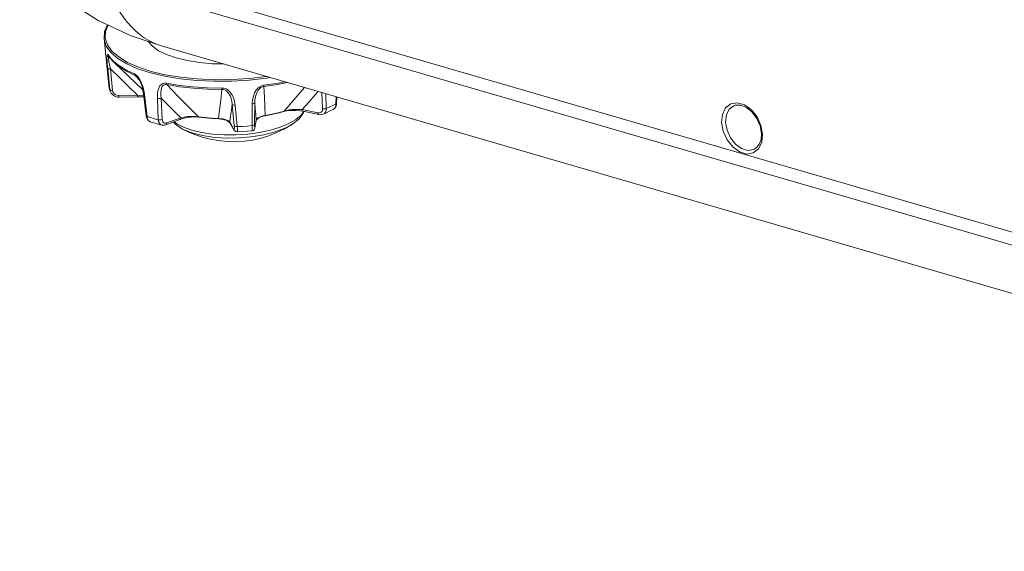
# Model space of a CAD drawing. Header units: millimetres. Extents: x 3925 to 5043, y -86 to 778.
# Tile 59 of 256: x 4506 to 4546, y 81 to 103. Entities that reach past the tile are written whole.
import ezdxf

# ---------------------------------------------------------------- set-up
doc = ezdxf.new("R2010")
doc.units = ezdxf.units.MM
doc.header["$LTSCALE"] = 46.255
for name, color, linetype in [('H30-BOTTOM-CDXF_CONTINUOUS_LINE', 7, 'CONTINUOUS'), ('H30K-REAR-CODXF_CONTINUOUS_LINE', 7, 'CONTINUOUS'), ('RUBBER-FOOT-DXF_CONTINUOUS_LINE', 7, 'CONTINUOUS')]:
    doc.layers.add(name, color=color, linetype=linetype)

msp = doc.modelspace()

# ---------------------------------------------------------------- linework, layer by layer
at = {"layer": 'H30-BOTTOM-CDXF_CONTINUOUS_LINE', "color": 7, "linetype": 'Continuous', "lineweight": 0}
for p, q in [((4511.4442, 102.1953), (4511.4495, 102.1938)), ((4511.449, 102.1921), (4548.9847, 91.2745))]:
    msp.add_line(p, q, dxfattribs=at)
for points in [[(4505.5236, 106.1069), (4506.3492, 105.0939), (4507.5259, 104.0642), (4508.7822, 103.2641), (4510.1533, 102.6313), (4511.4442, 102.1953)], [(4509.5513, 103.8134), (4509.6914, 103.5861), (4509.8392, 103.3745), (4509.9946, 103.1782), (4510.158, 102.9965), (4510.3288, 102.8302), (4510.506, 102.6806), (4510.6894, 102.5477), (4510.8799, 102.4313), (4511.0763, 102.3319), (4511.2776, 102.2497), (4511.4442, 102.1953)]]:
    msp.add_lwpolyline(points, dxfattribs=at)
at = {"layer": 'H30K-REAR-CODXF_CONTINUOUS_LINE', "color": 7, "linetype": 'Continuous', "lineweight": 0}
for p, q in [((4507.7593, 105.8017), (4589.9843, 81.8858)), ((4508.1331, 105.1562), (4590.3581, 81.2402)), ((4536.2787, 98.9024), (4536.3446, 98.5382)), ((4536.2826, 98.3195), (4536.3014, 98.5718)), ((4536.3446, 98.5382), (4536.3109, 98.203))]:
    msp.add_line(p, q, dxfattribs=at)
for points in [[(4534.6487, 99.0315), (4534.6824, 99.3667), (4534.815, 99.6377), (4535.0299, 99.8044), (4535.3019, 99.8476)], [(4534.8142, 99.0388), (4534.8452, 99.3405), (4534.9634, 99.5794), (4535.1545, 99.7267), (4535.2105, 99.7466)], [(4536.3014, 98.5718), (4536.2461, 98.8879), (4536.1131, 99.1975), (4535.9177, 99.4636), (4535.6845, 99.6552), (4535.4412, 99.7531), (4535.2105, 99.7466)], [(4535.3019, 99.8476), (4535.5974, 99.7616), (4535.8808, 99.5569), (4536.1172, 99.2589), (4536.2787, 98.9024)], [(4536.3109, 98.203), (4536.1783, 97.9321), (4535.9633, 97.7653), (4535.6913, 97.7222), (4535.3959, 97.8081), (4535.1125, 98.0128), (4534.8761, 98.3108), (4534.7146, 98.6674), (4534.6487, 99.0315)], [(4536.0705, 97.9618), (4535.9821, 97.9121), (4535.741, 97.8743), (4535.4791, 97.9505), (4535.228, 98.1315), (4535.0179, 98.3954), (4534.8741, 98.7105), (4534.8142, 99.0388)], [(4536.0705, 97.9618), (4536.2047, 98.1116), (4536.2826, 98.3195)]]:
    msp.add_lwpolyline(points, dxfattribs=at)
at = {"layer": 'RUBBER-FOOT-DXF_CONTINUOUS_LINE', "color": 7, "linetype": 'Continuous', "lineweight": 0}
for p, q in [((4509.221, 100.5806), (4509.0227, 102.5064)), ((4509.2132, 101.7846), (4509.2139, 101.7835)), ((4510.634, 100.3909), (4509.4423, 101.5142)), ((4509.4486, 101.5438), (4509.6173, 101.4089)), ((4509.2623, 100.3978), (4509.1748, 101.2896)), ((4509.2905, 101.2533), (4509.378, 100.361)), ((4510.31, 100.9855), (4510.5025, 100.768)), ((4509.221, 100.5806), (4509.2245, 100.552)), ((4509.2559, 100.3969), (4509.2782, 100.3258)), ((4509.2782, 100.3258), (4509.2623, 100.3978)), ((4509.2783, 100.3257), (4509.2782, 100.3258)), ((4510.4136, 100.1625), (4509.6403, 100.1508)), ((4509.6498, 100.0797), (4510.4232, 100.0914)), ((4510.7741, 99.3089), (4510.6656, 100.2163)), ((4510.673, 100.3637), (4510.7024, 100.1877)), ((4510.7024, 100.1877), (4510.8116, 99.2801)), ((4518.0892, 99.601), (4518.0631, 100.2683)), ((4518.2466, 99.6139), (4518.2223, 100.222)), ((4518.6476, 99.8071), (4518.6556, 100.096)), ((4511.2759, 99.1451), (4511.2371, 100.0322)), ((4511.3946, 100.0408), (4511.4342, 99.1534)), ((4514.4278, 98.8922), (4514.3439, 99.7835)), ((4514.4667, 99.7504), (4514.5516, 98.8593)), ((4515.1714, 99.7978), (4515.1634, 98.9005)), ((4515.2785, 99.8462), (4515.2715, 98.949)), ((4518.6659, 99.7677), (4518.6733, 99.8349)), ((4518.6801, 100.0888), (4518.6733, 99.8349)), ((4510.7741, 99.309), (4510.7883, 99.2385)), ((4510.7748, 99.3058), (4510.7741, 99.3089)), ((4515.6913, 99.3185), (4515.9825, 99.3748)), ((4515.9825, 99.3748), (4516.2473, 99.4361)), ((4516.4791, 99.4876), (4516.5405, 99.5032)), ((4517.245, 99.5665), (4517.8947, 99.4306)), ((4517.9368, 99.3569), (4517.287, 99.4928)), ((4518.5348, 99.5743), (4518.5349, 99.5744)), ((4511.5864, 98.9305), (4512.1679, 99.1492)), ((4512.2065, 99.2276), (4511.6251, 99.009)), ((4512.8872, 99.2576), (4512.9558, 99.2504)), ((4513.2086, 99.2318), (4512.9358, 99.2653)), ((4513.5043, 99.1929), (4513.7886, 99.1777)), ((4513.8676, 99.1875), (4513.7779, 99.1918)), ((4514.221, 99.0442), (4514.2496, 99.0098)), ((4514.3977, 98.7671), (4514.2368, 99.0505)), ((4514.4107, 98.7261), (4514.2496, 99.0099)), ((4515.3327, 99.1082), (4515.2837, 98.8106)), ((4515.2851, 98.8267), (4515.334, 99.1243)), ((4515.3327, 99.1086), (4515.3469, 99.14)), ((4515.3341, 99.1243), (4515.3327, 99.1084)), ((4515.3327, 99.1084), (4515.3327, 99.1082)), ((4512.2811, 98.7582), (4512.5652, 98.6195)), ((4515.2811, 98.8095), (4515.2851, 98.8267)), ((4515.2851, 98.8267), (4515.2837, 98.8107))]:
    msp.add_line(p, q, dxfattribs=at)
for points in [[(4509.1687, 103.0857), (4509.0457, 102.8045), (4509.0227, 102.5064)], [(4509.1896, 103.0761), (4509.0835, 102.8017), (4509.0745, 102.5239), (4509.1644, 102.2522), (4509.3515, 101.9915), (4509.6324, 101.7467)], [(4509.0227, 102.5064), (4509.0269, 102.4723), (4509.1177, 102.198), (4509.3065, 101.9349), (4509.59, 101.6878)], [(4510.8566, 102.3938), (4510.8574, 102.3919), (4511.03, 102.1917), (4511.2852, 102.0076)], [(4509.1978, 101.8296), (4509.179, 101.8514), (4509.1637, 101.8522), (4509.1528, 101.8284), (4509.1467, 101.7772), (4509.1459, 101.6982), (4509.1503, 101.591), (4509.1599, 101.4552), (4509.1748, 101.2896)], [(4509.1978, 101.8296), (4509.3085, 101.6843), (4509.4486, 101.5438)], [(4509.1978, 101.8296), (4509.203, 101.8058), (4509.2139, 101.7835)], [(4509.2008, 101.763), (4509.2051, 101.7822), (4509.2149, 101.7819)], [(4509.2905, 101.2532), (4509.2628, 101.3837), (4509.2402, 101.4955), (4509.2225, 101.5893), (4509.2098, 101.6656), (4509.2024, 101.7238), (4509.2008, 101.763)], [(4509.2139, 101.7835), (4509.2792, 101.6921), (4509.3554, 101.6022), (4509.4423, 101.5142)], [(4509.6324, 101.7467), (4510.0018, 101.5224), (4510.4528, 101.3228), (4510.977, 101.1516), (4511.5647, 101.0119), (4512.2049, 100.9064), (4512.8857, 100.837), (4513.5944, 100.8051), (4514.3177, 100.8111), (4515.0424, 100.8551), (4515.7547, 100.9362), (4515.7624, 100.9375)], [(4511.2852, 102.0076), (4511.6166, 101.8442), (4512.0163, 101.7054), (4512.4742, 101.5948), (4512.9791, 101.5149), (4513.5186, 101.4678), (4513.9758, 101.4571)], [(4509.4423, 101.5142), (4509.6464, 101.3468), (4509.9493, 101.1578), (4510.31, 100.9855)], [(4509.59, 101.6878), (4509.9629, 101.4614), (4510.4181, 101.2599), (4510.9473, 101.0871), (4511.5405, 100.9461), (4512.1867, 100.8396), (4512.8738, 100.7696), (4513.5892, 100.7373), (4514.3194, 100.7435), (4515.0508, 100.7878), (4515.7698, 100.8697), (4515.9123, 100.8939)], [(4509.6173, 101.4089), (4509.8147, 101.2799), (4510.0371, 101.1589), (4510.2846, 101.0456)], [(4509.1748, 101.2896), (4509.1879, 101.2734), (4509.2137, 101.2611), (4509.2493, 101.2541), (4509.2905, 101.2532)], [(4509.2905, 101.2533), (4509.6633, 100.889), (4510.0393, 100.5237), (4510.4136, 100.1625)], [(4510.2846, 101.0456), (4510.289, 101.0223), (4510.2976, 101.002), (4510.31, 100.9855)], [(4510.2846, 101.0456), (4510.3416, 101.0128), (4510.4019, 100.959)], [(4510.31, 100.9855), (4510.3506, 100.9627), (4510.3957, 100.9234), (4510.4134, 100.9041)], [(4510.4019, 100.959), (4510.4635, 100.8829), (4510.5244, 100.7835), (4510.5813, 100.6628), (4510.6317, 100.5224), (4510.673, 100.3637)], [(4509.221, 100.5806), (4509.2344, 100.4887), (4509.2559, 100.3969)], [(4509.2245, 100.552), (4509.2394, 100.4746), (4509.2623, 100.3978)], [(4510.4134, 100.9041), (4510.4187, 100.8979), (4510.4679, 100.8302), (4510.5199, 100.7367), (4510.5731, 100.6109), (4510.6258, 100.4366), (4510.6656, 100.2163)], [(4511.6117, 100.6596), (4511.5385, 100.6647), (4511.4674, 100.6491), (4511.4013, 100.6101), (4511.3426, 100.5455), (4511.2946, 100.4553), (4511.2595, 100.3398), (4511.2394, 100.199), (4511.2371, 100.0322)], [(4511.3946, 100.0407), (4511.3825, 100.1675), (4511.3821, 100.2782), (4511.3921, 100.3735), (4511.412, 100.4536), (4511.4413, 100.5178), (4511.4795, 100.5653), (4511.5256, 100.5947), (4511.5768, 100.6061), (4511.6299, 100.6016)], [(4511.6117, 100.6596), (4511.615, 100.6368), (4511.6212, 100.6171), (4511.6299, 100.6016)], [(4511.6117, 100.6596), (4512.1497, 100.5709), (4512.7169, 100.5074), (4513.306, 100.47), (4513.9093, 100.4592)], [(4512.9358, 99.2653), (4512.5381, 99.6686), (4512.1034, 100.1135), (4511.6299, 100.6016)], [(4511.6299, 100.6016), (4512.165, 100.5133), (4512.7292, 100.4501), (4513.3151, 100.413), (4513.9151, 100.4022)], [(4515.6583, 100.5768), (4515.5738, 100.5563), (4515.4894, 100.5151), (4515.4084, 100.4514), (4515.3336, 100.3639), (4515.2694, 100.2537), (4515.2188, 100.1222), (4515.1849, 99.9701), (4515.1714, 99.7978)], [(4515.6546, 100.5192), (4515.5938, 100.5053), (4515.5318, 100.4752), (4515.4721, 100.4278), (4515.418, 100.3641), (4515.3713, 100.286), (4515.3331, 100.1948), (4515.3041, 100.0911), (4515.2853, 99.975), (4515.2785, 99.8463)], [(4516.6197, 100.6881), (4516.2351, 100.6093), (4515.6546, 100.5192)], [(4515.6546, 100.5192), (4515.6571, 100.5344), (4515.6584, 100.5539), (4515.6583, 100.5768)], [(4515.7077, 99.3216), (4515.6943, 99.6832), (4515.6765, 100.0819), (4515.6546, 100.5192)], [(4516.5053, 100.7214), (4516.242, 100.6675), (4515.6583, 100.5768)], [(4509.2623, 100.3978), (4509.2751, 100.3814), (4509.3009, 100.369), (4509.3366, 100.3619), (4509.3781, 100.361)], [(4509.2783, 100.3257), (4509.3145, 100.2521), (4509.3819, 100.1752), (4509.4705, 100.118), (4509.5734, 100.0857), (4509.6498, 100.0797)], [(4509.6403, 100.1508), (4509.5756, 100.1572), (4509.5152, 100.1776), (4509.4619, 100.2109), (4509.42, 100.2544), (4509.3914, 100.3057), (4509.378, 100.361)], [(4509.6498, 100.0797), (4509.6478, 100.0826), (4509.6449, 100.0961), (4509.6424, 100.1196), (4509.6403, 100.1508)], [(4510.6764, 100.1259), (4510.5867, 100.1423), (4510.4136, 100.1625)], [(4510.4232, 100.0914), (4510.4212, 100.0943), (4510.4183, 100.1078), (4510.4158, 100.1312), (4510.4137, 100.1625)], [(4510.4232, 100.0914), (4510.6039, 100.088), (4510.6819, 100.0805)], [(4510.7024, 100.1877), (4510.6779, 100.1987), (4510.6662, 100.2133), (4510.6656, 100.2163)], [(4513.9151, 100.4022), (4513.8634, 99.961), (4513.8177, 99.5579), (4513.7779, 99.1918)], [(4513.9093, 100.4592), (4513.9108, 100.4363), (4513.9128, 100.417), (4513.9151, 100.4022)], [(4513.9093, 100.4592), (4513.9965, 100.4502), (4514.0853, 100.4207), (4514.1725, 100.3683), (4514.2553, 100.2914), (4514.3293, 100.1905), (4514.3914, 100.0666), (4514.4385, 99.9199), (4514.4667, 99.7504)], [(4513.9151, 100.4022), (4513.9779, 100.3966), (4514.0428, 100.3751), (4514.1067, 100.3361), (4514.166, 100.2801), (4514.2187, 100.2087), (4514.2639, 100.123), (4514.3006, 100.0236), (4514.3278, 99.9105), (4514.3439, 99.7834)], [(4517.3436, 100.4776), (4516.8996, 99.963), (4516.5003, 99.505)], [(4517.245, 99.5665), (4517.5151, 99.8715), (4517.786, 100.1803), (4517.9031, 100.3148)], [(4511.2371, 100.0322), (4511.2749, 100.025), (4511.317, 100.0241), (4511.3585, 100.0295), (4511.3946, 100.0407)], [(4511.3946, 100.0408), (4511.6641, 99.7686), (4511.9359, 99.4963), (4512.2065, 99.2276)], [(4514.2368, 99.0505), (4514.2728, 99.2924), (4514.3086, 99.5379), (4514.3439, 99.7835)], [(4514.4667, 99.7504), (4514.4249, 99.7502), (4514.3879, 99.7561), (4514.3598, 99.7676), (4514.3439, 99.7834)], [(4515.2785, 99.8462), (4515.2686, 99.8288), (4515.2455, 99.8138), (4515.2118, 99.8031), (4515.1714, 99.7978)], [(4515.2785, 99.8462), (4515.2969, 99.6043), (4515.3155, 99.3625), (4515.334, 99.1243)], [(4518.2466, 99.6139), (4518.3862, 99.6765), (4518.52, 99.741), (4518.6476, 99.8071)], [(4518.5349, 99.5744), (4518.5703, 99.6), (4518.6113, 99.6539), (4518.6376, 99.7246), (4518.6476, 99.8071)], [(4518.5349, 99.5744), (4518.5871, 99.6131), (4518.6359, 99.6799), (4518.6659, 99.7677)], [(4518.6476, 99.8071), (4518.6673, 99.8211), (4518.6733, 99.8349)], [(4510.8116, 99.2801), (4510.7867, 99.2911), (4510.7748, 99.3058)], [(4510.8116, 99.2801), (4510.8281, 99.1991), (4510.8577, 99.1322), (4510.8985, 99.0839), (4510.9433, 99.0585)], [(4510.8116, 99.2801), (4510.9611, 99.2326), (4511.116, 99.1876), (4511.2759, 99.1451)], [(4512.9358, 99.2653), (4512.8438, 99.2769), (4512.7355, 99.2827), (4512.6142, 99.2817), (4512.4833, 99.2729), (4512.3461, 99.2553), (4512.2065, 99.2276)], [(4517.3146, 99.4871), (4517.1996, 99.3274), (4516.983, 99.1478), (4516.6919, 98.9822), (4516.3352, 98.8357), (4515.9238, 98.7127), (4515.4701, 98.617), (4514.9879, 98.5515), (4514.4918, 98.5181), (4513.997, 98.5179), (4513.5185, 98.5509), (4513.0708, 98.6161), (4512.6675, 98.7115)], [(4515.3341, 99.1243), (4515.3589, 99.1732), (4515.4053, 99.2161), (4515.4677, 99.2526), (4515.5418, 99.2826), (4515.6234, 99.3056), (4515.6913, 99.3185)], [(4515.3469, 99.14), (4515.3872, 99.1827), (4515.4524, 99.2262), (4515.5352, 99.2636), (4515.6276, 99.2919), (4515.6937, 99.3059)], [(4515.6938, 99.3059), (4515.9652, 99.3585), (4516.2275, 99.4191), (4516.4791, 99.4876)], [(4515.7077, 99.3216), (4515.6996, 99.3088), (4515.6938, 99.3059)], [(4516.2473, 99.4361), (4516.587, 99.5286), (4516.6925, 99.5488), (4516.814, 99.5641), (4516.9485, 99.5732), (4517.0933, 99.5746), (4517.2449, 99.5665)], [(4516.5003, 99.505), (4516.4863, 99.4908), (4516.4791, 99.4876)], [(4516.5405, 99.5032), (4516.6531, 99.5219), (4516.7946, 99.533), (4516.961, 99.5325), (4517.1405, 99.5173), (4517.287, 99.4928)], [(4516.8529, 98.9686), (4517.1142, 99.1793), (4517.2838, 99.3987), (4517.317, 99.4807)], [(4517.2449, 99.5665), (4517.2507, 99.5349), (4517.2621, 99.5107), (4517.2781, 99.496), (4517.287, 99.4928)], [(4517.8947, 99.4306), (4517.9482, 99.4267), (4517.9967, 99.4377), (4518.0371, 99.4628), (4518.0669, 99.5001), (4518.0846, 99.5471), (4518.0892, 99.601)], [(4517.8947, 99.4306), (4517.9005, 99.399), (4517.9119, 99.3748), (4517.9279, 99.3602), (4517.9368, 99.3569)], [(4517.9369, 99.3569), (4517.9856, 99.3504), (4518.0601, 99.3554), (4518.1164, 99.3727)], [(4518.0892, 99.601), (4518.1285, 99.5948), (4518.1711, 99.5951), (4518.2121, 99.6017), (4518.2466, 99.6139)], [(4518.1164, 99.3727), (4518.1699, 99.407), (4518.2132, 99.4621), (4518.2394, 99.5327), (4518.2466, 99.6139)], [(4518.1164, 99.3727), (4518.2559, 99.4349), (4518.4068, 99.5077), (4518.5348, 99.5743)], [(4510.7883, 99.2385), (4510.8264, 99.153), (4510.8801, 99.093), (4510.9433, 99.0585)], [(4510.9433, 99.0585), (4511.0922, 99.011), (4511.2641, 98.961), (4511.4228, 98.9191)], [(4511.2759, 99.1451), (4511.3138, 99.1378), (4511.3561, 99.1367), (4511.3978, 99.1422), (4511.4342, 99.1534)], [(4511.4228, 98.9191), (4511.362, 98.9492), (4511.3184, 98.9984), (4511.289, 99.0653), (4511.2759, 99.1451)], [(4511.4228, 98.9191), (4511.4646, 98.9123), (4511.538, 98.9167), (4511.5863, 98.9305)], [(4511.6251, 99.009), (4511.5767, 98.9982), (4511.5319, 99.0029), (4511.4928, 99.0226), (4511.4626, 99.0559), (4511.4426, 99.1005), (4511.4342, 99.1534)], [(4511.5864, 98.9305), (4511.5938, 98.9342), (4511.6109, 98.9511), (4511.6216, 98.9768), (4511.6251, 99.009)], [(4511.9031, 99.0497), (4512.0017, 98.9439), (4512.2811, 98.7582)], [(4511.9395, 99.0633), (4512.0415, 98.9806), (4512.3209, 98.8343), (4512.6675, 98.7115)], [(4512.1679, 99.1492), (4512.2976, 99.1914), (4512.4643, 99.2298), (4512.6255, 99.2525), (4512.7683, 99.2608), (4512.8872, 99.2576)], [(4512.1679, 99.1492), (4512.1753, 99.1528), (4512.1924, 99.1697), (4512.2031, 99.1955), (4512.2066, 99.2276)], [(4516.8529, 98.9686), (4516.7537, 98.9077), (4516.4258, 98.7497), (4516.0337, 98.6147), (4515.5907, 98.5072), (4515.1121, 98.431), (4514.6139, 98.3886), (4514.1133, 98.3815), (4513.6273, 98.4099), (4513.1724, 98.4729), (4512.7641, 98.5683)], [(4512.9558, 99.2504), (4512.9484, 99.2529), (4512.9358, 99.2653)], [(4512.9558, 99.2504), (4513.2262, 99.2171), (4513.5043, 99.1929)], [(4513.1366, 98.4103), (4513.5027, 98.3203), (4513.8564, 98.2636), (4514.1961, 98.236), (4514.5285, 98.2339), (4514.8552, 98.256), (4515.1765, 98.3014), (4515.4964, 98.3705), (4515.821, 98.4663), (4516.1554, 98.5939), (4516.507, 98.7629), (4516.8529, 98.9686)], [(4513.7779, 99.1918), (4513.4899, 99.2072), (4513.2086, 99.2318)], [(4513.7886, 99.1777), (4513.7843, 99.1799), (4513.7779, 99.1918)], [(4513.7886, 99.1777), (4513.8624, 99.1725), (4513.9691, 99.1557), (4514.0712, 99.1271), (4514.1589, 99.088), (4514.221, 99.0442)], [(4514.2368, 99.0505), (4514.1889, 99.0946), (4514.1229, 99.1298), (4514.0445, 99.1569), (4513.9579, 99.176), (4513.8676, 99.1875)], [(4514.2496, 99.0099), (4514.2459, 99.0172), (4514.2368, 99.0505)], [(4514.4278, 98.8922), (4514.4313, 98.8394), (4514.4313, 98.7966), (4514.4276, 98.7665), (4514.4204, 98.7508), (4514.4103, 98.7509), (4514.3977, 98.7671)], [(4514.5516, 98.8593), (4514.5095, 98.8589), (4514.4721, 98.8649), (4514.4438, 98.8764), (4514.4278, 98.8922)], [(4514.5516, 98.8593), (4514.7561, 98.87), (4514.9601, 98.8837), (4515.1634, 98.9005)], [(4515.2715, 98.949), (4515.2616, 98.9314), (4515.2382, 98.9164), (4515.2042, 98.9056), (4515.1634, 98.9005)], [(4515.1634, 98.9005), (4515.164, 98.8208), (4515.1647, 98.7564), (4515.1652, 98.7117), (4515.1656, 98.689), (4515.1658, 98.6866)], [(4515.2715, 98.949), (4515.2716, 98.8961), (4515.2727, 98.8534)], [(4512.2811, 98.7582), (4512.4163, 98.6928), (4512.7641, 98.5683)], [(4512.5652, 98.6195), (4512.8572, 98.5016), (4513.1366, 98.4103)], [(4514.4107, 98.7261), (4514.4067, 98.7338), (4514.3977, 98.7671)], [(4514.4107, 98.726), (4514.423, 98.7067), (4514.4505, 98.6769), (4514.488, 98.6543), (4514.5331, 98.6447), (4514.5432, 98.6448)], [(4514.5516, 98.8593), (4514.5564, 98.7799), (4514.5573, 98.7156), (4514.5543, 98.6706), (4514.5474, 98.6475), (4514.5432, 98.6448)], [(4514.5432, 98.6448), (4514.745, 98.6551), (4514.9651, 98.6699), (4515.1658, 98.6866)], [(4515.1658, 98.6866), (4515.1759, 98.688), (4515.2179, 98.7034), (4515.2497, 98.7298), (4515.2687, 98.7588), (4515.2775, 98.782), (4515.2821, 98.8017), (4515.2837, 98.8108)], [(4515.2727, 98.8534), (4515.2747, 98.8236), (4515.2776, 98.8085), (4515.2811, 98.8095)]]:
    msp.add_lwpolyline(points, dxfattribs=at)

doc.saveas('drawing.dxf')
